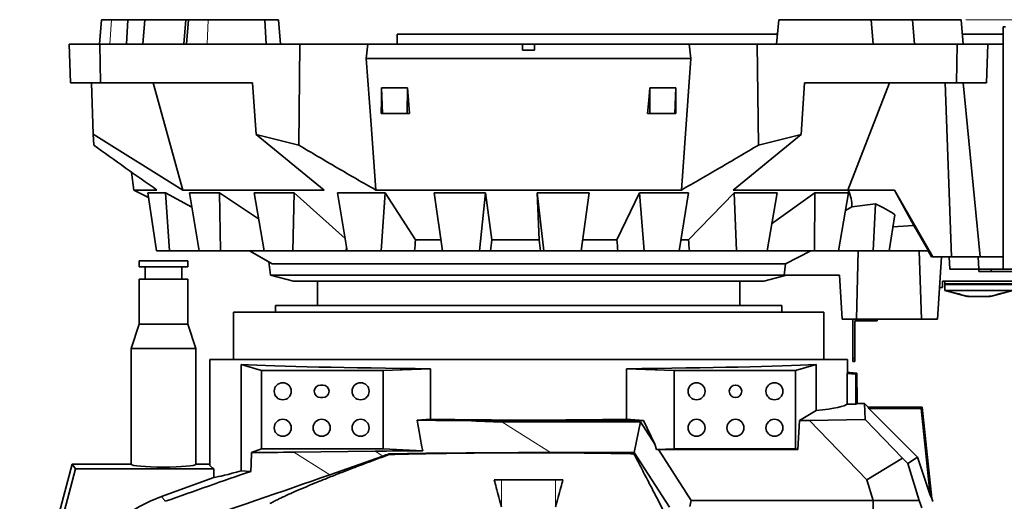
# Model space of a CAD drawing. Header units: millimetres. Extents: x 0 to 11920, y 0 to 8400.
# Tile 26 of 58: x 2481 to 3290, y 7167 to 7563. Entities that reach past the tile are written whole.
import ezdxf

# ---------------------------------------------------------------- set-up
doc = ezdxf.new("R2010")
doc.units = ezdxf.units.MM
doc.header["$LTSCALE"] = 20
doc.styles.add('SLDTEXTSTYLE0', font='TXT', dxfattribs={"width": 0.605})
doc.dimstyles.new('SLDDIMSTYLE0', dxfattribs={"dimtxt": 70, "dimasz": 70, "dimexe": 0, "dimexo": 0.0625, "dimgap": 17.5, "dimtad": 1, "dimdec": 1, "dimrnd": 1e-09, "dimzin": 12, "dimdsep": 46, "dimtxsty": 'SLDTEXTSTYLE0', "dimsah": 1, "dimcen": 0.09, "dimadec": 0, "dimazin": 3, "dimtfac": 1, "dimtofl": 0, "dimtmove": 0, "dimatfit": 3, "dimfxl": 1, "dimfrac": 2, "dimtolj": 1, "dimtzin": 12, "dimarcsym": 0})

# ---------------------------------------------------------------- blocks, each defined once
blk = doc.blocks.new('_D_11')
at = {"color": 7, "linetype": 'Continuous', "lineweight": 0}
for p, q in [((3258.88, 7562.88), (3957.47, 7562.88)), ((3927.47, 7562.88), (3927.47, 5191.88)), ((2805.72, 5191.88), (3957.47, 5191.88))]:
    blk.add_line(p, q, dxfattribs=at)
at = {"color": 7, "linetype": 'Continuous', "lineweight": 18}
for points in [[(3927.47, 7562.88), (3917.47, 7492.88), (3937.47, 7492.88)], [(3927.47, 5191.88), (3937.47, 5261.88), (3917.47, 5261.88)]]:
    blk.add_solid(points, dxfattribs=at)
at = {"color": 7, "linetype": 'Continuous', "lineweight": 18, "insert": (3837.23, 6270.44), "char_height": 70, "attachment_point": 1, "rotation": 90, "style": 'SLDTEXTSTYLE0'}
blk.add_mtext('2371', dxfattribs=at)

msp = doc.modelspace()

# ---------------------------------------------------------------- linework, layer by layer
at = {"color": 7, "linetype": 'Continuous', "lineweight": 35}
for p, q in [((2548.65, 7562.88), (2546.9, 7542.88)), ((2556.93, 7562.88), (2548.65, 7562.88)), ((2570.19, 7562.88), (2556.93, 7562.88)), ((2569.17, 7542.88), (2570.19, 7562.88)), ((2570.19, 7562.88), (2584.14, 7562.88)), ((2582.48, 7542.88), (2584.14, 7562.88)), ((2584.14, 7562.88), (2618.09, 7562.88)), ((2618.04, 7562.88), (2616.29, 7542.88)), ((2618.04, 7562.88), (2619.99, 7562.88)), ((2619.99, 7562.88), (2618.49, 7542.88)), ((2636.41, 7562.88), (2619.99, 7562.88)), ((2682.91, 7562.88), (2636.41, 7562.88)), ((2684.02, 7542.88), (2682.91, 7562.88)), ((2682.91, 7562.88), (2694.04, 7562.88)), ((2695.79, 7542.88), (2694.04, 7562.88)), ((3105.05, 7562.88), (3103.3, 7542.88)), ((3105.05, 7562.88), (3181.05, 7562.88)), ((3181, 7562.88), (3214.95, 7562.88)), ((3182.8, 7542.88), (3181.05, 7562.88)), ((3214.95, 7562.88), (3216.61, 7542.88)), ((3214.95, 7562.88), (3254.88, 7562.88)), ((3256.63, 7542.88), (3254.88, 7562.88)), ((3289.54, 7357.88), (3289.54, 7556.88)), ((3291.3, 7556.88), (3289.54, 7556.88)), ((2791.54, 7542.88), (2791.54, 7550.98)), ((2791.54, 7550.98), (3104.01, 7550.98)), ((3255.93, 7550.98), (3289.54, 7550.98)), ((2523.24, 7510.88), (2522.12, 7542.88)), ((2522.12, 7542.88), (2547.37, 7542.88)), ((2547.37, 7542.88), (2547.83, 7510.88)), ((2547.37, 7542.88), (2711.69, 7542.88)), ((2711.69, 7542.88), (2710.68, 7459.81)), ((2767.52, 7542.88), (2711.69, 7542.88)), ((2766.15, 7530.88), (2767.52, 7542.88)), ((2894.54, 7542.88), (2767.52, 7542.88)), ((2894.54, 7537.88), (2894.54, 7542.88)), ((2894.54, 7542.88), (2904.54, 7542.88)), ((2904.54, 7537.88), (2904.54, 7542.88)), ((3031.56, 7542.88), (2904.54, 7542.88)), ((3032.94, 7530.88), (3031.56, 7542.88)), ((3031.56, 7542.88), (3087.4, 7542.88)), ((3087.4, 7542.88), (3088.41, 7459.81)), ((3087.4, 7542.88), (3251.72, 7542.88)), ((3251.25, 7510.88), (3251.72, 7542.88)), ((3251.72, 7542.88), (3276.96, 7542.88)), ((3276.96, 7542.88), (3275.85, 7510.88)), ((3289.54, 7542.88), (3276.96, 7542.88)), ((2904.54, 7537.88), (2894.54, 7537.88)), ((3032.94, 7530.88), (2766.15, 7530.88)), ((3025.06, 7422.88), (3032.94, 7530.88)), ((2547.83, 7510.88), (2523.24, 7510.88)), ((2541.91, 7468.68), (2540.44, 7510.88)), ((2672.76, 7510.88), (2547.83, 7510.88)), ((2591.11, 7510.88), (2615.46, 7422.88)), ((2675.67, 7468.66), (2672.76, 7510.88)), ((3123.42, 7468.66), (3126.33, 7510.88)), ((3251.25, 7510.88), (3126.33, 7510.88)), ((3161.98, 7422.88), (3196.04, 7510.88)), ((3247.04, 7367.88), (3241.85, 7510.88)), ((3275.85, 7510.88), (3251.25, 7510.88)), ((3270.58, 7367.88), (3256.63, 7510.88)), ((2778.65, 7506.84), (2799.93, 7506.84)), ((2778.65, 7506.84), (2779.44, 7485.88)), ((2799.93, 7506.84), (2799.83, 7485.88)), ((2999.16, 7506.84), (3020.44, 7506.84)), ((2999.16, 7506.84), (2999.26, 7485.88)), ((3020.44, 7506.84), (3019.65, 7485.88)), ((2779.44, 7485.88), (2778.49, 7485.88)), ((2799.83, 7485.88), (2779.44, 7485.88)), ((2801.77, 7485.88), (2799.83, 7485.88)), ((2999.26, 7485.88), (2997.32, 7485.88)), ((3019.65, 7485.88), (2999.26, 7485.88)), ((3020.6, 7485.88), (3019.65, 7485.88)), ((2542.22, 7459.81), (2541.91, 7468.68)), ((2541.91, 7468.68), (2615.46, 7422.88)), ((2675.67, 7468.66), (2710.68, 7459.81)), ((2731.47, 7422.88), (2675.67, 7468.66)), ((3123.42, 7468.66), (3067.62, 7422.88)), ((3088.41, 7459.81), (3123.42, 7468.66)), ((2573.18, 7437.66), (2575.27, 7422.88)), ((2575.27, 7422.88), (2587.22, 7416.86)), ((2594.23, 7422.88), (2575.27, 7422.88)), ((2601.34, 7420.69), (2586.64, 7420.69)), ((2586.64, 7420.69), (2593.94, 7372.88)), ((2601.34, 7420.69), (2622.87, 7408.74)), ((2601.34, 7420.69), (2604.44, 7372.88)), ((2731.47, 7422.88), (2615.46, 7422.88)), ((2620.86, 7420.69), (2645.52, 7420.69)), ((2620.86, 7420.69), (2628.91, 7372.88)), ((2645.52, 7420.69), (2677.76, 7399.33)), ((2645.52, 7420.69), (2646.52, 7372.88)), ((2674.07, 7420.69), (2707, 7420.69)), ((2674.07, 7420.69), (2682.33, 7372.88)), ((2707, 7420.69), (2705.85, 7372.88)), ((2707, 7420.69), (2748.84, 7383.18)), ((2742.64, 7420.69), (2781.61, 7420.69)), ((2742.64, 7420.69), (2750.55, 7372.88)), ((3025.06, 7422.88), (2774.02, 7422.88)), ((2781.61, 7420.69), (2778.38, 7372.88)), ((2781.61, 7420.69), (2806.66, 7381.87)), ((2821.91, 7420.69), (2864.25, 7420.69)), ((2821.91, 7420.69), (2828.92, 7372.88)), ((2864.25, 7420.69), (2859.16, 7372.88)), ((2864.25, 7420.69), (2869.34, 7381.87)), ((2906.47, 7420.69), (2949.3, 7420.69)), ((2908.18, 7381.87), (2906.47, 7420.69)), ((2906.47, 7420.69), (2912.11, 7372.88)), ((2949.3, 7420.69), (2942.7, 7372.88)), ((2972.03, 7381.87), (2990.56, 7420.69)), ((3030.95, 7420.69), (2990.56, 7420.69)), ((2990.56, 7420.69), (2994.44, 7372.88)), ((3030.95, 7420.69), (3023.29, 7372.88)), ((3030.95, 7381.87), (3068.44, 7420.69)), ((3161.98, 7422.88), (3067.62, 7422.88)), ((3068.44, 7420.69), (3103.66, 7420.69)), ((3068.44, 7420.69), (3070.3, 7372.88)), ((3103.66, 7420.69), (3095.45, 7372.88)), ((3099.26, 7395.09), (3134.81, 7420.69)), ((3134.81, 7420.69), (3134.53, 7372.88)), ((3134.81, 7420.69), (3162.45, 7420.69)), ((3162.45, 7420.69), (3154.26, 7372.88)), ((3161.98, 7422.88), (3200.07, 7422.88)), ((3231.79, 7367.88), (3200.07, 7422.88)), ((3200.07, 7422.88), (3216.13, 7393.64)), ((3184.7, 7411.64), (3165.03, 7408.97)), ((3184.7, 7411.64), (3182.74, 7372.88)), ((3159.93, 7406), (3165.03, 7408.97)), ((3200.46, 7402.6), (3195.72, 7372.88)), ((3216.13, 7393.64), (3198.89, 7392.75)), ((3228.04, 7372.88), (3216.13, 7393.64)), ((2827.59, 7381.87), (2806.66, 7381.87)), ((2908.18, 7381.87), (2869.34, 7381.87)), ((2972.03, 7381.87), (2943.97, 7381.87)), ((3030.95, 7381.87), (3024.81, 7381.87)), ((2593.94, 7372.88), (2604.44, 7372.88)), ((2604.44, 7372.88), (2628.91, 7372.88)), ((2628.91, 7372.88), (2646.52, 7372.88)), ((2646.52, 7372.88), (2682.33, 7372.88)), ((2670.23, 7372.87), (2670.21, 7372.88)), ((2670.23, 7372.87), (2688.99, 7362.26)), ((2686.2, 7363.84), (2670.23, 7372.87)), ((2682.33, 7372.88), (2705.85, 7372.88)), ((2705.85, 7372.88), (2749.71, 7372.88)), ((2750.54, 7372.88), (2749.71, 7372.88)), ((2750.55, 7372.88), (2778.38, 7372.88)), ((2778.38, 7372.88), (2805.81, 7372.88)), ((2828.92, 7372.88), (2805.81, 7372.88)), ((2828.92, 7372.88), (2859.16, 7372.88)), ((2859.16, 7372.88), (2868.3, 7372.88)), ((2909.26, 7372.88), (2868.3, 7372.88)), ((2909.26, 7372.88), (2912.11, 7372.88)), ((2912.11, 7372.88), (2942.7, 7372.88)), ((2972.95, 7372.88), (2942.72, 7372.88)), ((2972.95, 7372.88), (2994.44, 7372.88)), ((2994.44, 7372.88), (3023.29, 7372.88)), ((3031.63, 7372.88), (3023.38, 7372.88)), ((3031.63, 7372.88), (3070.3, 7372.88)), ((3070.3, 7372.88), (3095.45, 7372.88)), ((3095.45, 7372.88), (3134.53, 7372.88)), ((3131.56, 7372.88), (3110.65, 7362.26)), ((3134.53, 7372.88), (3154.26, 7372.88)), ((3154.26, 7372.88), (3182.74, 7372.88)), ((3170.48, 7372.88), (3168.87, 7316.88)), ((3182.74, 7372.88), (3195.72, 7372.88)), ((3228.04, 7372.88), (3195.72, 7372.88)), ((3220.49, 7372.88), (3222.48, 7316.88)), ((3230.72, 7367.88), (3227.83, 7372.88)), ((2579.54, 7364.68), (2579.54, 7359.68)), ((2619.54, 7364.68), (2579.54, 7364.68)), ((2619.54, 7359.68), (2619.54, 7364.68)), ((2686.2, 7363.84), (2687.54, 7352.88)), ((3110.65, 7362.26), (2688.99, 7362.26)), ((3231.79, 7367.88), (3230.72, 7367.88)), ((3247.04, 7367.88), (3231.79, 7367.88)), ((3238.92, 7367.88), (3235.48, 7316.88)), ((3245.54, 7357.88), (3245.02, 7367.88)), ((3270.58, 7367.88), (3247.04, 7367.88)), ((3269.54, 7357.88), (3269.02, 7367.88)), ((3289.54, 7367.88), (3270.58, 7367.88)), ((2599.54, 7359.68), (2579.54, 7359.68)), ((2584.54, 7359.68), (2584.54, 7349.68)), ((2619.54, 7359.68), (2599.54, 7359.68)), ((2614.54, 7349.68), (2614.54, 7359.68)), ((3245.54, 7357.88), (3269.54, 7357.88)), ((3269.54, 7355.88), (3269.54, 7357.88)), ((3279.54, 7357.88), (3269.54, 7357.88)), ((3279.54, 7355.88), (3269.54, 7355.88)), ((3279.54, 7355.88), (3279.54, 7357.88)), ((3316.54, 7357.88), (3279.54, 7357.88)), ((3316.54, 7355.88), (3279.54, 7355.88)), ((2579.54, 7349.68), (2579.54, 7312.68)), ((2599.54, 7349.68), (2579.54, 7349.68)), ((2619.54, 7349.68), (2599.54, 7349.68)), ((2619.54, 7312.68), (2619.54, 7349.68)), ((2687.54, 7352.88), (2706.31, 7347.88)), ((3109.58, 7352.88), (2687.54, 7352.88)), ((2706.31, 7347.88), (3092.77, 7347.88)), ((2726.04, 7347.88), (2726.04, 7327.98)), ((3073.04, 7327.98), (3073.04, 7347.88)), ((3092.77, 7347.88), (3111.54, 7352.88)), ((3155.02, 7352.88), (3109.58, 7352.88)), ((3155.02, 7352.88), (3157.14, 7316.88)), ((3299.54, 7347.88), (3239.54, 7347.88)), ((3239.54, 7347.88), (3239.54, 7342.88)), ((3241.54, 7347.88), (3241.54, 7345.88)), ((3241.68, 7345.88), (3241.54, 7345.38)), ((3241.54, 7345.88), (3297.54, 7345.88)), ((3239.54, 7342.88), (3237.23, 7342.88)), ((3241.54, 7345.38), (3241.54, 7340.38)), ((3297.54, 7345.38), (3241.54, 7345.38)), ((3241.54, 7340.38), (3260.04, 7335.38)), ((3297.54, 7340.38), (3241.54, 7340.38)), ((3279.04, 7335.38), (3297.54, 7340.38)), ((3260.3, 7335.38), (3261.64, 7335.38)), ((3267.37, 7335.38), (3261.64, 7335.38)), ((3271.72, 7335.38), (3267.37, 7335.38)), ((3271.72, 7335.38), (3277.44, 7335.38)), ((3278.79, 7335.38), (3277.44, 7335.38)), ((2657.04, 7322.48), (2657.04, 7283.48)), ((3142.04, 7322.48), (2657.04, 7322.48)), ((2691.54, 7327.98), (2691.54, 7322.48)), ((3107.54, 7327.98), (2691.54, 7327.98)), ((3107.54, 7322.48), (3107.54, 7327.98)), ((3142.04, 7283.48), (3142.04, 7322.48)), ((3157.14, 7316.88), (3168.87, 7316.88)), ((3166.04, 7316.88), (3166.04, 7284.38)), ((3167.54, 7315.38), (3167.54, 7284.38)), ((3182.04, 7315.38), (3167.54, 7315.38)), ((3168.87, 7316.88), (3222.48, 7316.88)), ((3182.04, 7315.38), (3182.04, 7316.88)), ((3186.04, 7315.38), (3182.04, 7315.38)), ((3186.04, 7316.88), (3186.04, 7315.38)), ((3222.48, 7316.88), (3235.48, 7316.88)), ((2579.54, 7312.68), (2573.04, 7292.68)), ((2579.54, 7312.68), (2619.54, 7312.68)), ((2626.04, 7292.68), (2619.54, 7312.68)), ((2573.04, 7292.68), (2573.04, 7197.48)), ((2573.04, 7292.68), (2626.04, 7292.68)), ((2626.04, 7197.48), (2626.04, 7292.68)), ((2637.54, 7283.48), (2637.54, 7197.48)), ((2637.54, 7283.48), (3161.54, 7283.48)), ((3161.54, 7273.13), (3161.54, 7283.48)), ((3166.04, 7284.38), (3167.54, 7284.38)), ((3166.04, 7281.88), (3166.04, 7284.38)), ((3167.54, 7281.88), (3166.04, 7281.88)), ((3167.54, 7284.38), (3167.54, 7281.88)), ((2663.34, 7279.63), (2680.11, 7274.61)), ((2663.34, 7192.17), (2663.34, 7279.63)), ((2780.04, 7274.61), (2680.11, 7274.61)), ((2680.11, 7274.61), (2680.11, 7210.31)), ((2780.04, 7274.61), (2819.03, 7276.07)), ((2780.04, 7210.31), (2780.04, 7274.61)), ((2819.03, 7276.07), (2819.03, 7234.51)), ((2980.06, 7276.07), (3019.04, 7274.61)), ((2980.06, 7234.51), (2980.06, 7276.07)), ((3118.98, 7274.61), (3019.04, 7274.61)), ((3019.04, 7274.61), (3019.04, 7210.31)), ((3118.98, 7274.61), (3135.75, 7279.63)), ((3118.98, 7210.31), (3118.98, 7274.61)), ((3135.75, 7279.63), (3135.75, 7241.64)), ((3161.27, 7246.95), (3161.27, 7272.23)), ((3168.49, 7271.6), (3161.27, 7272.23)), ((3169.32, 7272.36), (3163.54, 7272.87)), ((3168.49, 7271.6), (3169.32, 7272.36)), ((3168.49, 7246.95), (3168.49, 7271.6)), ((3169.32, 7260.48), (3169.32, 7272.36)), ((2730.54, 7262.58), (2728.54, 7262.58)), ((3169.54, 7260.48), (3169.32, 7260.48)), ((3169.54, 7247.58), (3169.54, 7260.48)), ((2728.54, 7252.38), (2730.54, 7252.38)), ((3135.75, 7241.64), (3122.13, 7233.48)), ((3168.49, 7246.95), (3161.27, 7246.95)), ((3168.49, 7246.95), (3169.54, 7247.58)), ((3175.45, 7247.58), (3169.54, 7247.58)), ((3178.54, 7244.48), (3175.45, 7247.58)), ((3176.21, 7234.32), (3175.45, 7247.58)), ((3178.54, 7244.48), (3179, 7243.43)), ((3223.04, 7244.48), (3178.54, 7244.48)), ((3219.18, 7203.26), (3179, 7243.43)), ((3222.09, 7243.43), (3179, 7243.43)), ((3222.09, 7243.43), (3223.04, 7244.48)), ((3229.58, 7172.16), (3222.09, 7243.43)), ((3230.92, 7169.48), (3223.04, 7244.48)), ((2819.03, 7234.51), (2808.05, 7233.69)), ((2848.82, 7233.48), (2993.84, 7233.48)), ((2993.84, 7233.48), (2980.06, 7234.51)), ((3003.34, 7214.09), (2993.84, 7233.48)), ((3122.13, 7233.48), (3120.67, 7209.63)), ((3122.13, 7233.48), (3130.36, 7233.48)), ((3130.36, 7233.48), (3176.21, 7234.32)), ((3177.57, 7184.59), (3130.36, 7233.48)), ((3176.21, 7234.32), (3206.77, 7202.66)), ((2877.69, 7232.4), (2991.56, 7232.4)), ((2991.56, 7232.4), (2986.41, 7207.1)), ((3003.34, 7214.09), (2991.56, 7232.4)), ((2671.97, 7207.06), (2680.11, 7210.31)), ((2680.11, 7210.31), (2780.04, 7210.31)), ((2706.8, 7207.47), (2773.41, 7208.29)), ((2780.04, 7210.31), (2812.57, 7208.69)), ((3003.34, 7214.09), (3004.6, 7209.59)), ((3004.6, 7209.59), (3019.04, 7210.31)), ((3004.6, 7209.59), (3006.21, 7209.63)), ((3006.21, 7209.63), (3033.15, 7167.78)), ((3006.21, 7209.63), (3120.67, 7209.63)), ((3019.04, 7210.31), (3118.98, 7210.31)), ((3118.98, 7210.31), (3120.67, 7209.63)), ((2779.8, 7204.24), (2736.13, 7188.89)), ((2785.04, 7205.55), (2784.96, 7206.05)), ((2986.41, 7207.1), (2917.65, 7207.1)), ((2986.41, 7207.1), (2985.9, 7206.18)), ((3015.2, 7162.37), (2986.41, 7207.1)), ((3177.57, 7184.59), (3206.77, 7202.66)), ((3206.77, 7202.66), (3211.09, 7198.25)), ((3211.09, 7198.25), (3219.18, 7203.26)), ((3229.58, 7172.16), (3219.18, 7203.26)), ((2524.54, 7197.48), (2481.42, 7036.53)), ((2527.4, 7193.76), (2486.8, 7042.26)), ((2527.4, 7193.76), (2524.54, 7197.48)), ((2573.04, 7197.48), (2524.54, 7197.48)), ((2641.01, 7193.76), (2527.4, 7193.76)), ((2637.54, 7197.48), (2626.04, 7197.48)), ((2641.01, 7186.68), (2641.01, 7193.76)), ((2663.34, 7192.17), (2671.32, 7191.69)), ((3211.09, 7198.25), (3220.5, 7167.78)), ((2641.01, 7186.68), (2597.87, 7170.98)), ((2927.75, 7184.77), (2871.34, 7184.77)), ((3182.76, 7167.78), (3177.57, 7184.59)), ((3229.58, 7172.16), (3230.92, 7169.48)), ((3231.73, 7167.05), (3230.92, 7169.48)), ((3033.15, 7167.78), (3032.12, 7162.73)), ((3033.15, 7167.78), (3182.76, 7167.78)), ((3182.76, 7160.71), (3182.76, 7167.78)), ((3220.5, 7167.78), (3182.76, 7167.78)), ((3220.5, 7167.78), (3222.59, 7161.64))]:
    msp.add_line(p, q, dxfattribs=at)
at = {"color": 8, "linetype": 'Continuous', "lineweight": 18}
for p, q in [((2556.93, 7562.88), (2555.54, 7542.88)), ((2636.41, 7562.88), (2635.35, 7542.88)), ((2682.91, 7562.88), (2683.88, 7542.88)), ((2877.69, 7232.4), (2917.65, 7207.1)), ((2779.8, 7204.24), (2773.41, 7208.29)), ((2706.8, 7207.47), (2736.13, 7188.89)), ((2877.33, 7162.4), (2877.33, 7184.77)), ((2921.76, 7162.4), (2921.76, 7184.77)), ((2597.87, 7170.98), (2601.02, 7167.07))]:
    msp.add_line(p, q, dxfattribs=at)
at = {"color": 7, "linetype": 'Continuous', "lineweight": 35, "flags": 128}
for points in [[(2766.15, 7530.88), (2770.09, 7476.82), (2774.02, 7422.88)], [(2778.49, 7485.88), (2778.57, 7496.36), (2778.65, 7506.84)], [(2799.93, 7506.84), (2800.85, 7496.36), (2801.77, 7485.88)], [(2997.32, 7485.88), (2998.24, 7496.36), (2999.16, 7506.84)], [(3020.44, 7506.84), (3020.52, 7496.36), (3020.6, 7485.88)], [(3110.65, 7362.26), (3110.1, 7357.45), (3109.58, 7352.88)]]:
    msp.add_lwpolyline(points, dxfattribs=at)
at = {"color": 7, "linetype": 'Continuous', "lineweight": 35}
for centre, radius in [((2697.54, 7257.48), 7), ((2761.54, 7257.48), 7), ((3037.54, 7257.48), 7), ((3069.54, 7257.48), 5.1), ((3101.54, 7257.48), 7), ((2697.54, 7227.48), 7), ((2729.54, 7227.48), 7), ((2761.54, 7227.48), 7), ((3037.54, 7227.48), 7), ((3069.54, 7227.48), 7), ((3101.54, 7227.48), 7)]:
    msp.add_circle(centre, radius, dxfattribs=at)
for centre, start, end in [((2728.54, 7257.48), 90, 270), ((2730.54, 7257.48), 270, 90)]:
    msp.add_arc(centre, 5.1, start, end, dxfattribs=at)
for centre, major_axis, ratio, start_param, end_param in [((2899.54, 7411.13), (265.6, 0), 0.287914, 6.254863, 6.437459), ((2899.54, 7375.34), (320.15, 0), 0.249445, 0.348431, 0.471899), ((3019.12, 8425.06), (280.63, 2465.1), 0.041507, 2.012475, 2.016503), ((3027.7, 8425.06), (300.32, 2465.12), 0.013808, 2.009432, 2.01346), ((2770.45, 8425.06), (-302.45, 2465.13), 0.004295, 4.270881, 4.274909), ((2776.16, 8425.06), (-289.37, 2465.11), 0.03248, 4.267595, 4.271623), ((2790.28, 8425.06), (-256.87, 2465.08), 0.058617, 4.2653, 4.269327), ((3002.38, 8425.06), (242.01, 2465.07), 0.066572, 2.016695, 2.018313), ((2899.54, 7282.6), (262, 0), 0.026186, 3.589076, 4.400033), ((2899.54, 7282.6), (262, 0), 0.026186, 5.024745, 5.835702), ((2899.54, 7296.18), (261.99, -23.1), 0.087151, 6.245051, 6.285165), ((3163.54, 7273.09), (2.5, -0.22), 0.087151, 3.789931, 4.720072), ((2899.54, 7247.58), (262, 0), 0.052408, 5.835702, 6.237368), ((2902.75, 7216.53), (-45.85, 175.49), 0.493728, 1.345382, 1.486866), ((2864.45, 7240.78), (261.96, -0.32), 0.027981, 4.495402, 4.652689), ((2899.54, 7247.58), (262, 0), 0.052408, 4.400033, 5.024745), ((2561.92, 7432.34), (407.64, -167.02), 0.269623, 5.597188, 5.701173), ((2922.24, 7204.19), (261.81, -0.14), 0.018665, 2.003057, 2.175464), ((2706.03, 6918.22), (-1.85, 533.21), 0.073755, 0.998081, 1.032021), ((2228.39, 7220.65), (841.55, -0.46), 0.018665, 5.267585, 5.317057), ((2880.95, 7230.34), (173.67, 55.65), 0.04021, 2.143423, 2.179557), ((2929.24, 7199.76), (261.96, -0.32), 0.027981, 1.61508, 2.154108), ((2599.54, 7197.48), (26.5, 0), 0.087489, 3.141593, 6.283185), ((2899.54, 7197.48), (262, 0), 0.087489, 3.141593, 3.304526), ((2899.54, 7282.35), (261.98, 95.47), 0.03281, 3.29257, 3.57712), ((2433.9, 7090.53), (534.38, 194.14), 0.027633, 1.100394, 1.242699), ((2411.01, 7105.02), (558.22, 178.87), 0.04021, 5.06414, 5.32115), ((2638.99, 7058.16), (-75.29, 93.55), 0.99932, 5.95476, 6.611611)]:
    msp.add_ellipse(centre, major_axis=major_axis, ratio=ratio, start_param=start_param, end_param=end_param, dxfattribs=at)
for points, knots in [([(2594.23, 7422.88), (2585.54, 7428.95), (2568.16, 7441.09), (2550.87, 7453.57), (2542.22, 7459.81)], [0, 0, 0, 0, 0.49998, 1, 1, 1, 1]), ([(2710.68, 7459.81), (2721.2, 7453.57), (2742.25, 7441.08), (2763.43, 7428.95), (2774.02, 7422.88)], [0, 0, 0, 0, 0.499983, 1, 1, 1, 1]), ([(3025.06, 7422.88), (3035.65, 7428.95), (3056.84, 7441.08), (3077.89, 7453.57), (3088.41, 7459.81)], [0, 0, 0, 0, 0.49998, 1, 1, 1, 1]), ([(3241.54, 7340.38), (3244.6, 7339.61), (3250.71, 7338.05), (3257.41, 7336.32), (3261.06, 7335.51), (3261.64, 7335.38)], [0, 0, 0, 0, 0.4564872, 0.9129789, 1, 1, 1, 1]), ([(3297.54, 7340.38), (3294.49, 7339.61), (3288.37, 7338.05), (3281.68, 7336.32), (3278.03, 7335.51), (3277.44, 7335.38)], [0, 0, 0, 0, 0.456487, 0.912979, 1, 1, 1, 1]), ([(2686.99, 7165.16), (2687.91, 7165.67), (2689.74, 7166.67), (2693.06, 7168.36), (2696.78, 7170.17), (2701.51, 7172.38), (2707.46, 7175.04), (2714.85, 7178.23), (2723.09, 7181.67), (2732.19, 7185.37), (2742.13, 7189.31), (2751.64, 7193), (2760.43, 7196.36), (2768.33, 7199.34), (2776.5, 7202.4), (2782.2, 7204.5), (2785.04, 7205.55)], [0, 0, 0, 0, 0.0602756, 0.1205513, 0.1812253, 0.2418995, 0.3273237, 0.4128165, 0.4982426, 0.586185, 0.6741994, 0.7621437, 0.821437, 0.8807305, 0.9403652, 1, 1, 1, 1]), ([(2785.04, 7205.55), (2788.04, 7205.63), (2794.05, 7205.78), (2803.29, 7205.99), (2812.68, 7206.18), (2822.3, 7206.35), (2832.1, 7206.5), (2842.1, 7206.63), (2852.21, 7206.75), (2862.49, 7206.84), (2872.9, 7206.9), (2883.45, 7206.95), (2894.05, 7206.97), (2904.76, 7206.97), (2915.54, 7206.95), (2926.39, 7206.9), (2937.23, 7206.83), (2947.64, 7206.74), (2957.6, 7206.63), (2967.12, 7206.5), (2976.58, 7206.35), (2982.79, 7206.24), (2985.9, 7206.18)], [0, 0, 0, 0, 0.048436, 0.096947, 0.145685, 0.1945, 0.244188, 0.293957, 0.343972, 0.394069, 0.44507, 0.496158, 0.547513, 0.598957, 0.651427, 0.703994, 0.75685, 0.809804, 0.857176, 0.904618, 0.952273, 1, 1, 1, 1]), ([(2985.9, 7206.18), (2988.12, 7202.01), (2992.56, 7193.65), (2998.8, 7181.73), (3004.75, 7170.24), (3008.4, 7163.08), (3010.22, 7159.49)], [0, 0, 0, 0, 0.248877, 0.498184, 0.748851, 1, 1, 1, 1]), ([(2877.33, 7162.4), (2875.86, 7167.71), (2873.83, 7175.03), (2871.88, 7182.67), (2871.34, 7184.77)], [0, 0, 0, 0, 0.724381, 1, 1, 1, 1]), ([(2927.75, 7184.77), (2927.21, 7182.67), (2925.26, 7175.03), (2923.23, 7167.71), (2921.76, 7162.4)], [0, 0, 0, 0, 0.275619, 1, 1, 1, 1])]:
    msp.add_open_spline(points, degree=3, knots=knots, dxfattribs=at)

# ---------------------------------------------------------------- dimensions: what is measured, and where the dimension line sits
at = {"color": 7, "linetype": 'Continuous', "lineweight": 18}
dim = msp.add_linear_dim(base=(3927.47, 5191.88), p1=(3254.88, 7562.88), p2=(2801.72, 5191.88), angle=90, dimstyle='SLDDIMSTYLE0', dxfattribs=at)
dim.commit()
dim.dimension.update_dxf_attribs({"geometry": '_D_11', "text_midpoint": (3927.47, 6377.38), "dimtype": 160})

doc.saveas('drawing.dxf')
